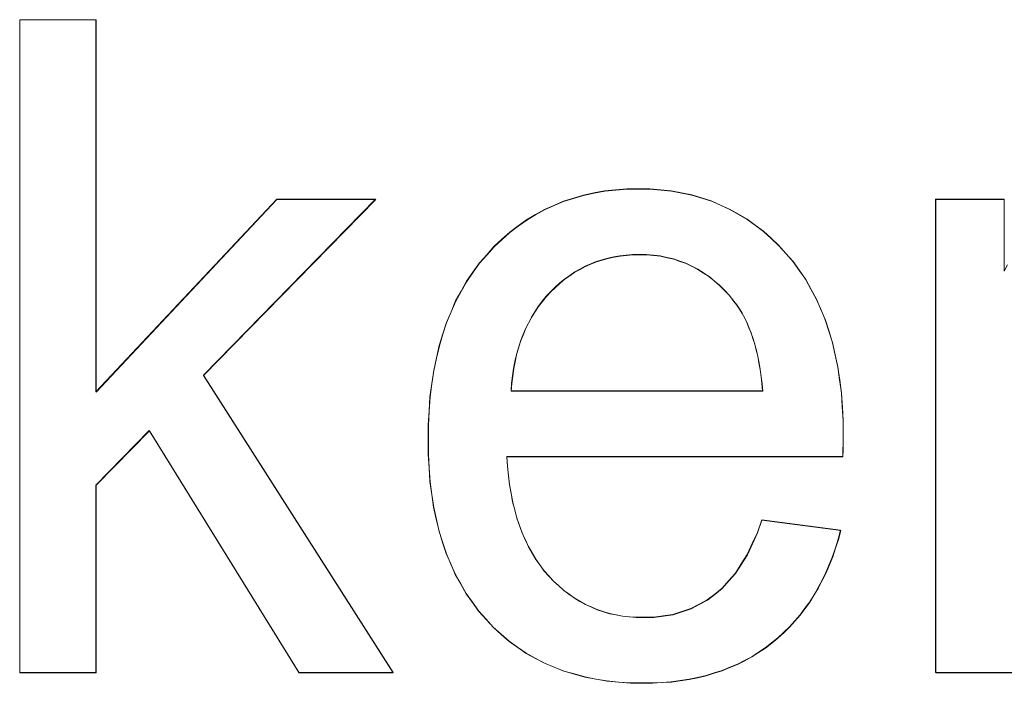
# Model space of a CAD drawing. Extents: x 229 to 926, y 37 to 878.
# Tile 83 of 163: x 323.13 to 326.9, y 829.49 to 832.03. Entities that reach past the tile are written whole.
import ezdxf
from ezdxf.lldxf.tags import DXFTag

# ---------------------------------------------------------------- set-up
doc = ezdxf.new("R2010")
doc.units = 0
doc.layers.get('0').update_dxf_attribs({"linetype": 'fein_strichliert', "lineweight": 13})
doc.layers.add('Beschriftung', color=7, linetype='Continuous', lineweight=25)
doc.layers.add('Beschriftung-A03CPAFWA9', color=7, linetype='Continuous', lineweight=25)
tags = doc.linetypes.add('fein_strichliert', pattern=[4, 1, -2, 1]).pattern_tags.tags
tags[8:9] = [DXFTag(74, 4), DXFTag(75, 0), DXFTag(340, '0'), DXFTag(46, 0.0), DXFTag(50, 0.0), DXFTag(44, 0.0), DXFTag(45, 0.0)]
tags[6:7] = [DXFTag(74, 4), DXFTag(75, 0), DXFTag(340, '0'), DXFTag(46, 0.0), DXFTag(50, 0.0), DXFTag(44, 0.0), DXFTag(45, 0.0)]
tags[4:5] = [DXFTag(74, 4), DXFTag(75, 0), DXFTag(340, '0'), DXFTag(46, 0.0), DXFTag(50, 0.0), DXFTag(44, 0.0), DXFTag(45, 0.0)]

# ---------------------------------------------------------------- blocks, each defined once
blk = doc.blocks.new('Referenz-A03CPAFUA9', base_point=(255.7277, 66.0323))
at = {"layer": 'Beschriftung', "color": 0, "lineweight": -2}
for p, q in [((323.1258, 829.5274), (323.1258, 832.0273)), ((323.1258, 832.0273), (323.4181, 832.0273)), ((323.4181, 832.0273), (323.4181, 830.6028)), ((325.3258, 831.3637), (325.3663, 831.3716)), ((325.3663, 831.3716), (325.4089, 831.3756)), ((325.4089, 831.3756), (325.4515, 831.3795)), ((325.4515, 831.3795), (325.4961, 831.3795)), ((325.4961, 831.3795), (325.5393, 831.3795)), ((325.5393, 831.3795), (325.5806, 831.3757)), ((325.5806, 831.3757), (325.6218, 831.3717)), ((325.6218, 831.3717), (325.6611, 831.3641)), ((323.4181, 830.6028), (324.1108, 831.3395)), ((324.4893, 831.3395), (323.8299, 830.6661)), ((324.1108, 831.3395), (324.4893, 831.3395)), ((325.1721, 831.3164), (325.2085, 831.3323)), ((325.2085, 831.3323), (325.2469, 831.344)), ((325.2469, 831.344), (325.2853, 831.3559)), ((325.2853, 831.3559), (325.3258, 831.3637)), ((325.6611, 831.3641), (325.7004, 831.3563)), ((325.7004, 831.3563), (325.7377, 831.3448)), ((325.7377, 831.3448), (325.775, 831.3331)), ((325.775, 831.3331), (325.8103, 831.3177)), ((326.6343, 829.5274), (326.6343, 831.3395)), ((326.6343, 831.3395), (326.8974, 831.3395)), ((326.8974, 831.3395), (326.8974, 831.0649)), ((325.1016, 831.281), (325.1358, 831.3006)), ((325.1358, 831.3006), (325.1721, 831.3164)), ((325.8103, 831.3177), (325.8456, 831.3022)), ((325.8456, 831.3022), (325.879, 831.2829)), ((325.0351, 831.2375), (325.0673, 831.2613)), ((325.0673, 831.2613), (325.1016, 831.281)), ((325.879, 831.2829), (325.9123, 831.2636)), ((325.9123, 831.2636), (325.9437, 831.2404)), ((325.003, 831.2139), (325.0351, 831.2375)), ((325.9437, 831.2404), (325.975, 831.2172)), ((325.975, 831.2172), (326.0044, 831.1901)), ((324.9428, 831.1588), (324.9729, 831.1863)), ((324.9729, 831.1863), (325.003, 831.2139)), ((326.0044, 831.1901), (326.0338, 831.1631)), ((324.9148, 831.1272), (324.9428, 831.1588)), ((326.0338, 831.1631), (326.0612, 831.1321)), ((324.8868, 831.0957), (324.9148, 831.1272)), ((325.3348, 831.1013), (325.3136, 831.0924)), ((325.3569, 831.1079), (325.3348, 831.1013)), ((325.3791, 831.1146), (325.3569, 831.1079)), ((325.4023, 831.1191), (325.3791, 831.1146)), ((325.4254, 831.1235), (325.4023, 831.1191)), ((325.4497, 831.1257), (325.4254, 831.1235)), ((325.4738, 831.128), (325.4497, 831.1257)), ((325.4991, 831.128), (325.4738, 831.128)), ((325.5268, 831.128), (325.4991, 831.128)), ((325.5534, 831.1252), (325.5268, 831.128)), ((325.5799, 831.1225), (325.5534, 831.1252)), ((325.6052, 831.1169), (325.5799, 831.1225)), ((325.6304, 831.1112), (325.6052, 831.1169)), ((325.6543, 831.1029), (325.6304, 831.1112)), ((325.6783, 831.0946), (325.6543, 831.1029)), ((326.0612, 831.1321), (326.0886, 831.1012)), ((326.0886, 831.1012), (326.1126, 831.0672)), ((324.8622, 831.061), (324.8868, 831.0957)), ((325.2722, 831.0724), (325.2521, 831.0613)), ((325.2923, 831.0835), (325.2722, 831.0724)), ((325.3136, 831.0924), (325.2923, 831.0835)), ((325.7009, 831.0835), (325.6783, 831.0946)), ((325.7236, 831.0724), (325.7009, 831.0835)), ((325.7449, 831.0584), (325.7236, 831.0724)), ((326.1126, 831.0672), (326.1366, 831.0331)), ((326.8974, 831.0649), (326.91, 831.0888)), ((324.8168, 830.9883), (324.8377, 831.0262)), ((324.8377, 831.0262), (324.8622, 831.061)), ((325.2137, 831.0347), (325.1955, 831.0191)), ((325.2328, 831.048), (325.2137, 831.0347)), ((325.2521, 831.0613), (325.2328, 831.048)), ((325.7663, 831.0445), (325.7449, 831.0584)), ((325.7864, 831.0279), (325.7663, 831.0445)), ((325.8064, 831.0111), (325.7864, 831.0279)), ((326.1366, 831.0331), (326.1571, 830.9959)), ((324.7957, 830.9503), (324.8168, 830.9883)), ((325.1774, 831.0036), (325.1602, 830.9859)), ((325.1955, 831.0191), (325.1774, 831.0036)), ((325.8252, 830.9917), (325.8064, 831.0111)), ((325.8439, 830.9721), (325.8252, 830.9917)), ((326.1571, 830.9959), (326.1776, 830.9588)), ((324.7782, 830.9092), (324.7957, 830.9503)), ((325.1431, 830.9682), (325.1278, 830.9489)), ((325.1602, 830.9859), (325.1431, 830.9682)), ((325.8614, 830.95), (325.8439, 830.9721)), ((326.1776, 830.9588), (326.1948, 830.9184)), ((325.1125, 830.9296), (325.0992, 830.9088)), ((325.1278, 830.9489), (325.1125, 830.9296)), ((325.8728, 830.9356), (325.8614, 830.95)), ((325.883, 830.9195), (325.8728, 830.9356)), ((325.8933, 830.9034), (325.883, 830.9195)), ((326.1948, 830.9184), (326.2119, 830.878)), ((324.7607, 830.8681), (324.7782, 830.9092)), ((325.0859, 830.8882), (325.0745, 830.8658)), ((325.0992, 830.9088), (325.0859, 830.8882)), ((325.9025, 830.8854), (325.8933, 830.9034)), ((325.9116, 830.8675), (325.9025, 830.8854)), ((326.2119, 830.878), (326.2256, 830.8345)), ((324.7467, 830.8238), (324.7607, 830.8681)), ((325.063, 830.8435), (325.0535, 830.8199)), ((325.0745, 830.8658), (325.063, 830.8435)), ((325.9196, 830.8478), (325.9116, 830.8675)), ((325.9276, 830.8281), (325.9196, 830.8478)), ((324.7327, 830.7795), (324.7467, 830.8238)), ((325.0535, 830.8199), (325.0441, 830.7961)), ((325.9345, 830.8066), (325.9276, 830.8281)), ((325.9415, 830.785), (325.9345, 830.8066)), ((326.2256, 830.8345), (326.2393, 830.791)), ((324.7221, 830.7319), (324.7327, 830.7795)), ((325.0365, 830.7708), (325.0289, 830.7456)), ((325.0441, 830.7961), (325.0365, 830.7708)), ((325.9473, 830.7618), (325.9415, 830.785)), ((325.953, 830.7385), (325.9473, 830.7618)), ((326.2393, 830.791), (326.2496, 830.7444)), ((324.7117, 830.6844), (324.7221, 830.7319)), ((325.0289, 830.7456), (325.0232, 830.7188)), ((325.9577, 830.7134), (325.953, 830.7385)), ((326.2496, 830.7444), (326.2599, 830.6977)), ((325.0176, 830.6921), (325.0138, 830.6639)), ((325.0232, 830.7188), (325.0176, 830.6921)), ((325.9623, 830.6883), (325.9577, 830.7134)), ((325.9659, 830.6614), (325.9623, 830.6883)), ((326.2599, 830.6977), (326.2667, 830.648)), ((323.8299, 830.6661), (324.5564, 829.5274)), ((324.7046, 830.6337), (324.7117, 830.6844)), ((325.0138, 830.6639), (325.0101, 830.6357)), ((325.9694, 830.6346), (325.9659, 830.6614)), ((324.6976, 830.583), (324.7046, 830.6337)), ((325.0101, 830.6357), (325.0082, 830.6059)), ((325.9719, 830.6059), (325.9694, 830.6346)), ((326.2667, 830.648), (326.2736, 830.5982)), ((324.6942, 830.5291), (324.6976, 830.583)), ((325.0082, 830.6059), (325.9719, 830.6059)), ((326.2736, 830.5982), (326.277, 830.5452)), ((326.277, 830.5452), (326.2804, 830.4923)), ((324.6907, 830.4753), (324.6942, 830.5291)), ((324.6907, 830.4181), (324.6907, 830.4753)), ((326.2804, 830.4923), (326.2804, 830.4362)), ((323.622, 830.4538), (323.4181, 830.2455)), ((324.1957, 829.5274), (323.622, 830.4538)), ((326.2804, 830.4226), (326.28, 830.4021)), ((326.2804, 830.4362), (326.2804, 830.4226)), ((324.6907, 830.3629), (324.6907, 830.4181)), ((326.28, 830.4021), (326.2796, 830.3816)), ((324.6942, 830.3108), (324.6907, 830.3629)), ((326.2788, 830.3543), (324.9919, 830.3543)), ((324.9919, 830.3543), (324.9939, 830.317)), ((326.2796, 830.3816), (326.2788, 830.3543)), ((324.6976, 830.2587), (324.6942, 830.3108)), ((324.9939, 830.317), (324.998, 830.282)), ((324.998, 830.282), (325.002, 830.2468)), ((323.4181, 830.2455), (323.4181, 829.5274)), ((324.7046, 830.2097), (324.6976, 830.2587)), ((325.002, 830.2468), (325.008, 830.2139)), ((324.7115, 830.1606), (324.7046, 830.2097)), ((325.008, 830.2139), (325.0141, 830.181)), ((324.7219, 830.1146), (324.7115, 830.1606)), ((325.0141, 830.181), (325.0222, 830.1502)), ((325.0222, 830.1502), (325.0302, 830.1195)), ((324.7323, 830.0687), (324.7219, 830.1146)), ((325.0302, 830.1195), (325.0403, 830.0909)), ((325.0403, 830.0909), (325.0503, 830.0624)), ((325.952, 830.0636), (325.9686, 830.1123)), ((325.9686, 830.1123), (326.2706, 830.0724)), ((324.7461, 830.0258), (324.7323, 830.0687)), ((325.0503, 830.0624), (325.0624, 830.036)), ((325.9324, 830.0214), (325.952, 830.0636)), ((326.2706, 830.0724), (326.2617, 830.0375)), ((324.7599, 829.9829), (324.7461, 830.0258)), ((325.0624, 830.036), (325.0745, 830.0096)), ((325.0745, 830.0096), (325.0885, 829.9854)), ((325.9128, 829.9792), (325.9324, 830.0214)), ((326.2617, 830.0375), (326.2509, 830.0047)), ((324.7772, 829.9431), (324.7599, 829.9829)), ((325.0885, 829.9854), (325.1026, 829.9612)), ((325.8902, 829.9436), (325.9128, 829.9792)), ((326.24, 829.972), (326.2273, 829.9411)), ((326.2509, 830.0047), (326.24, 829.972)), ((324.7945, 829.9033), (324.7772, 829.9431)), ((325.1026, 829.9612), (325.1186, 829.9392)), ((325.1186, 829.9392), (325.1347, 829.9173)), ((325.8677, 829.908), (325.8902, 829.9436)), ((326.2273, 829.9411), (326.2146, 829.9102)), ((324.8154, 829.8665), (324.7945, 829.9033)), ((325.1347, 829.9173), (325.1528, 829.8975)), ((325.1528, 829.8975), (325.1709, 829.8776)), ((325.8422, 829.8792), (325.8677, 829.908)), ((326.2146, 829.9102), (326.1999, 829.8813)), ((324.8361, 829.8299), (324.8154, 829.8665)), ((325.1709, 829.8776), (325.1902, 829.8603)), ((325.1902, 829.8603), (325.2093, 829.8429)), ((325.8166, 829.8502), (325.8422, 829.8792)), ((326.1999, 829.8813), (326.1852, 829.8524)), ((324.8603, 829.7962), (324.8361, 829.8299)), ((325.2093, 829.8429), (325.2296, 829.828)), ((325.2296, 829.828), (325.2499, 829.8132)), ((325.7598, 829.8057), (325.7883, 829.8279)), ((325.7883, 829.8279), (325.8166, 829.8502)), ((326.1688, 829.8254), (326.1522, 829.7985)), ((326.1852, 829.8524), (326.1688, 829.8254)), ((324.8846, 829.7625), (324.8603, 829.7962)), ((325.2499, 829.8132), (325.2713, 829.8008)), ((325.2713, 829.8008), (325.2928, 829.7884)), ((325.2928, 829.7884), (325.3154, 829.7785)), ((325.697, 829.7722), (325.7284, 829.7889)), ((325.7284, 829.7889), (325.7598, 829.8057)), ((326.1522, 829.7985), (326.1337, 829.7735)), ((324.9123, 829.732), (324.8846, 829.7625)), ((325.3154, 829.7785), (325.3379, 829.7686)), ((325.3379, 829.7686), (325.3616, 829.7611)), ((325.3616, 829.7611), (325.3852, 829.7537)), ((325.3852, 829.7537), (325.41, 829.7488)), ((325.41, 829.7488), (325.4347, 829.7438)), ((325.4347, 829.7438), (325.4607, 829.7413)), ((325.5539, 829.7389), (325.5911, 829.7444)), ((325.5911, 829.7444), (325.6283, 829.75)), ((325.6283, 829.75), (325.6626, 829.7611)), ((325.6626, 829.7611), (325.697, 829.7722)), ((326.1154, 829.7484), (326.095, 829.7253)), ((326.1337, 829.7735), (326.1154, 829.7484)), ((324.94, 829.7013), (324.9123, 829.732)), ((325.4607, 829.7413), (325.4866, 829.7389)), ((325.4866, 829.7389), (325.5136, 829.7389)), ((325.5136, 829.7389), (325.5539, 829.7389)), ((326.095, 829.7253), (326.0746, 829.7022)), ((324.9702, 829.6746), (324.94, 829.7013)), ((325.0003, 829.6479), (324.9702, 829.6746)), ((326.0524, 829.6812), (326.0301, 829.6601)), ((326.0746, 829.7022), (326.0524, 829.6812)), ((325.0329, 829.625), (325.0003, 829.6479)), ((326.0059, 829.6408), (325.9818, 829.6217)), ((326.0301, 829.6601), (326.0059, 829.6408)), ((325.0655, 829.602), (325.0329, 829.625)), ((325.1006, 829.5828), (325.0655, 829.602)), ((325.956, 829.6049), (325.9302, 829.5881)), ((325.9818, 829.6217), (325.956, 829.6049)), ((325.1357, 829.5637), (325.1006, 829.5828)), ((325.1732, 829.5485), (325.1357, 829.5637)), ((325.8752, 829.5592), (325.846, 829.5473)), ((325.9026, 829.5737), (325.8752, 829.5592)), ((325.9302, 829.5881), (325.9026, 829.5737)), ((323.4181, 829.5274), (323.1258, 829.5274)), ((324.5564, 829.5274), (324.1957, 829.5274)), ((325.2107, 829.5332), (325.1732, 829.5485)), ((325.2507, 829.5218), (325.2107, 829.5332)), ((325.2906, 829.5103), (325.2507, 829.5218)), ((325.7859, 829.5257), (325.7551, 829.5161)), ((325.8168, 829.5352), (325.7859, 829.5257)), ((325.846, 829.5473), (325.8168, 829.5352)), ((326.9265, 829.5274), (326.6343, 829.5274)), ((325.3329, 829.5026), (325.2906, 829.5103)), ((325.3754, 829.495), (325.3329, 829.5026)), ((325.4202, 829.4911), (325.3754, 829.495)), ((325.465, 829.4873), (325.4202, 829.4911)), ((325.5124, 829.4873), (325.465, 829.4873)), ((325.5499, 829.4873), (325.5124, 829.4873)), ((325.5857, 829.4897), (325.5499, 829.4873)), ((325.6216, 829.4921), (325.5857, 829.4897)), ((325.6558, 829.4969), (325.6216, 829.4921)), ((325.69, 829.5017), (325.6558, 829.4969)), ((325.7226, 829.5089), (325.69, 829.5017)), ((325.7551, 829.5161), (325.7226, 829.5089))]:
    blk.add_line(p, q, dxfattribs=at)
blk = doc.blocks.new('Referenz-A03CPAG8A9', base_point=(281.5986, 66.0323))
at = {"layer": 'Beschriftung-A03CPAFWA9', "color": 0, "lineweight": -2}
for p, q in [((323.1265, 829.5262), (323.1265, 832.0262)), ((323.1265, 832.0262), (323.4187, 832.0262)), ((323.4187, 832.0262), (323.4187, 830.6016)), ((325.3265, 831.3626), (325.3669, 831.3704)), ((325.3669, 831.3704), (325.4096, 831.3744)), ((325.4096, 831.3744), (325.4521, 831.3783)), ((325.4521, 831.3783), (325.4968, 831.3783)), ((325.4968, 831.3783), (325.54, 831.3783)), ((325.54, 831.3783), (325.5813, 831.3745)), ((325.5813, 831.3745), (325.6225, 831.3706)), ((325.6225, 831.3706), (325.6618, 831.3629)), ((323.4187, 830.6016), (324.1115, 831.3384)), ((324.49, 831.3384), (323.8305, 830.665)), ((324.1115, 831.3384), (324.49, 831.3384)), ((325.1728, 831.3153), (325.2092, 831.3311)), ((325.2092, 831.3311), (325.2475, 831.3429)), ((325.2475, 831.3429), (325.2859, 831.3547)), ((325.2859, 831.3547), (325.3265, 831.3626)), ((325.6618, 831.3629), (325.7011, 831.3552)), ((325.7011, 831.3552), (325.7384, 831.3436)), ((325.7384, 831.3436), (325.7757, 831.332)), ((325.7757, 831.332), (325.8109, 831.3165)), ((326.635, 829.5262), (326.635, 831.3384)), ((326.635, 831.3384), (326.898, 831.3384)), ((325.1023, 831.2798), (325.1365, 831.2995)), ((325.1365, 831.2995), (325.1728, 831.3153)), ((325.8109, 831.3165), (325.8463, 831.3011)), ((325.8463, 831.3011), (325.8796, 831.2817)), ((325.0358, 831.2364), (325.068, 831.2601)), ((325.068, 831.2601), (325.1023, 831.2798)), ((325.8796, 831.2817), (325.913, 831.2624)), ((325.913, 831.2624), (325.9443, 831.2392)), ((325.0036, 831.2128), (325.0358, 831.2364)), ((325.9443, 831.2392), (325.9757, 831.2161)), ((325.9757, 831.2161), (326.0051, 831.189)), ((324.9435, 831.1576), (324.9735, 831.1852)), ((324.9735, 831.1852), (325.0036, 831.2128)), ((326.0051, 831.189), (326.0345, 831.162)), ((324.9154, 831.1261), (324.9435, 831.1576)), ((326.0345, 831.162), (326.0619, 831.131)), ((324.8874, 831.0946), (324.9154, 831.1261)), ((325.3576, 831.1068), (325.3354, 831.1001)), ((325.3797, 831.1135), (325.3576, 831.1068)), ((325.4029, 831.1179), (325.3797, 831.1135)), ((325.4261, 831.1224), (325.4029, 831.1179)), ((325.4504, 831.1246), (325.4261, 831.1224)), ((325.4745, 831.1268), (325.4504, 831.1246)), ((325.4997, 831.1268), (325.4745, 831.1268)), ((325.5275, 831.1268), (325.4997, 831.1268)), ((325.5541, 831.1241), (325.5275, 831.1268)), ((325.5805, 831.1213), (325.5541, 831.1241)), ((325.6059, 831.1157), (325.5805, 831.1213)), ((325.6311, 831.1101), (325.6059, 831.1157)), ((325.6549, 831.1017), (325.6311, 831.1101)), ((325.6789, 831.0934), (325.6549, 831.1017)), ((326.0619, 831.131), (326.0893, 831.1001)), ((324.8629, 831.0599), (324.8874, 831.0946)), ((325.2729, 831.0713), (325.2527, 831.0602)), ((325.293, 831.0824), (325.2729, 831.0713)), ((325.3142, 831.0913), (325.293, 831.0824)), ((325.3354, 831.1001), (325.3142, 831.0913)), ((325.7016, 831.0823), (325.6789, 831.0934)), ((325.7242, 831.0712), (325.7016, 831.0823)), ((325.7456, 831.0572), (325.7242, 831.0712)), ((326.0893, 831.1001), (326.1133, 831.066)), ((326.1133, 831.066), (326.1372, 831.032)), ((324.8384, 831.025), (324.8629, 831.0599)), ((325.2143, 831.0336), (325.1962, 831.018)), ((325.2335, 831.0469), (325.2143, 831.0336)), ((325.2527, 831.0602), (325.2335, 831.0469)), ((325.7669, 831.0434), (325.7456, 831.0572)), ((325.787, 831.0267), (325.7669, 831.0434)), ((325.807, 831.01), (325.787, 831.0267)), ((326.1372, 831.032), (326.1578, 830.9947)), ((324.8174, 830.9871), (324.8384, 831.025)), ((325.178, 831.0024), (325.1609, 830.9848)), ((325.1962, 831.018), (325.178, 831.0024)), ((325.8258, 830.9905), (325.807, 831.01)), ((325.8446, 830.971), (325.8258, 830.9905)), ((326.1578, 830.9947), (326.1783, 830.9576)), ((324.7964, 830.9491), (324.8174, 830.9871)), ((325.1437, 830.967), (325.1285, 830.9477)), ((325.1609, 830.9848), (325.1437, 830.967)), ((325.8621, 830.9488), (325.8446, 830.971)), ((326.1783, 830.9576), (326.1954, 830.9172)), ((324.7788, 830.9081), (324.7964, 830.9491)), ((325.1132, 830.9285), (325.0998, 830.9077)), ((325.1285, 830.9477), (325.1132, 830.9285)), ((325.8734, 830.9344), (325.8621, 830.9488)), ((325.8836, 830.9183), (325.8734, 830.9344)), ((325.894, 830.9022), (325.8836, 830.9183)), ((326.1954, 830.9172), (326.2126, 830.8769)), ((324.7614, 830.8669), (324.7788, 830.9081)), ((325.0865, 830.887), (325.0752, 830.8647)), ((325.0998, 830.9077), (325.0865, 830.887)), ((325.9031, 830.8843), (325.894, 830.9022)), ((325.9123, 830.8664), (325.9031, 830.8843)), ((326.2126, 830.8769), (326.2262, 830.8334)), ((324.7474, 830.8226), (324.7614, 830.8669)), ((325.0637, 830.8424), (325.0542, 830.8187)), ((325.0752, 830.8647), (325.0637, 830.8424)), ((325.9203, 830.8467), (325.9123, 830.8664)), ((325.9283, 830.827), (325.9203, 830.8467)), ((324.7334, 830.7783), (324.7474, 830.8226)), ((325.0542, 830.8187), (325.0447, 830.795)), ((325.9352, 830.8055), (325.9283, 830.827)), ((325.9421, 830.7839), (325.9352, 830.8055)), ((326.2262, 830.8334), (326.2399, 830.7898)), ((324.7228, 830.7308), (324.7334, 830.7783)), ((325.0371, 830.7696), (325.0296, 830.7444)), ((325.0447, 830.795), (325.0371, 830.7696)), ((325.9479, 830.7606), (325.9421, 830.7839)), ((326.2399, 830.7898), (326.2502, 830.7432)), ((324.7123, 830.6833), (324.7228, 830.7308)), ((325.0296, 830.7444), (325.0239, 830.7177)), ((325.9536, 830.7374), (325.9479, 830.7606)), ((325.9583, 830.7122), (325.9536, 830.7374)), ((326.2502, 830.7432), (326.2605, 830.6966)), ((325.0182, 830.691), (325.0145, 830.6627)), ((325.0239, 830.7177), (325.0182, 830.691)), ((325.963, 830.6872), (325.9583, 830.7122)), ((325.9665, 830.6603), (325.963, 830.6872)), ((326.2605, 830.6966), (326.2674, 830.6468)), ((323.8305, 830.665), (324.5571, 829.5262)), ((324.7053, 830.6326), (324.7123, 830.6833)), ((325.0145, 830.6627), (325.0108, 830.6345)), ((325.9701, 830.6334), (325.9665, 830.6603)), ((324.6983, 830.5818), (324.7053, 830.6326)), ((325.0108, 830.6345), (325.0089, 830.6047)), ((325.9726, 830.6047), (325.9701, 830.6334)), ((326.2674, 830.6468), (326.2742, 830.597)), ((324.6949, 830.528), (324.6983, 830.5818)), ((325.0089, 830.6047), (325.9726, 830.6047)), ((326.2742, 830.597), (326.2777, 830.5441)), ((326.2777, 830.5441), (326.281, 830.4911)), ((324.6914, 830.4741), (324.6949, 830.528)), ((324.6914, 830.417), (324.6914, 830.4741)), ((326.281, 830.4911), (326.281, 830.4351)), ((323.6227, 830.4527), (323.4187, 830.2444)), ((324.1963, 829.5262), (323.6227, 830.4527)), ((326.281, 830.4351), (326.281, 830.4214)), ((324.6914, 830.3617), (324.6914, 830.417)), ((326.2807, 830.401), (326.2802, 830.3805)), ((326.281, 830.4214), (326.2807, 830.401)), ((324.6949, 830.3097), (324.6914, 830.3617)), ((326.2795, 830.3532), (324.9926, 830.3532)), ((324.9926, 830.3532), (324.9946, 830.3159)), ((326.2802, 830.3805), (326.2795, 830.3532)), ((324.6983, 830.2576), (324.6949, 830.3097)), ((324.9946, 830.3159), (324.9987, 830.2808)), ((324.9987, 830.2808), (325.0027, 830.2457)), ((323.4187, 830.2444), (323.4187, 829.5262)), ((324.7052, 830.2085), (324.6983, 830.2576)), ((325.0027, 830.2457), (325.0087, 830.2128)), ((324.7121, 830.1595), (324.7052, 830.2085)), ((325.0087, 830.2128), (325.0147, 830.1799)), ((324.7226, 830.1135), (324.7121, 830.1595)), ((325.0147, 830.1799), (325.0229, 830.1491)), ((325.0229, 830.1491), (325.0309, 830.1184)), ((324.7329, 830.0676), (324.7226, 830.1135)), ((325.0309, 830.1184), (325.041, 830.0898)), ((325.041, 830.0898), (325.051, 830.0613)), ((325.9527, 830.0624), (325.9693, 830.1112)), ((325.9693, 830.1112), (326.2713, 830.0712)), ((324.7468, 830.0246), (324.7329, 830.0676)), ((325.051, 830.0613), (325.0631, 830.0349)), ((325.9331, 830.0203), (325.9527, 830.0624)), ((326.2713, 830.0712), (326.2624, 830.0364)), ((324.7606, 829.9817), (324.7468, 830.0246)), ((325.0631, 830.0349), (325.0752, 830.0085)), ((325.0752, 830.0085), (325.0892, 829.9842)), ((325.9134, 829.978), (325.9331, 830.0203)), ((326.2624, 830.0364), (326.2516, 830.0036)), ((324.7779, 829.942), (324.7606, 829.9817)), ((325.0892, 829.9842), (325.1032, 829.9601)), ((325.8908, 829.9424), (325.9134, 829.978)), ((326.2407, 829.9708), (326.2279, 829.9399)), ((326.2516, 830.0036), (326.2407, 829.9708)), ((324.7952, 829.9022), (324.7779, 829.942)), ((325.1032, 829.9601), (325.1193, 829.938)), ((325.1193, 829.938), (325.1354, 829.9161)), ((325.8683, 829.9069), (325.8908, 829.9424)), ((326.2279, 829.9399), (326.2152, 829.9091)), ((324.816, 829.8654), (324.7952, 829.9022)), ((325.1354, 829.9161), (325.1535, 829.8964)), ((325.1535, 829.8964), (325.1715, 829.8765)), ((325.8428, 829.878), (325.8683, 829.9069)), ((326.2152, 829.9091), (326.2006, 829.8802)), ((324.8368, 829.8287), (324.816, 829.8654)), ((325.1715, 829.8765), (325.1908, 829.8591)), ((325.1908, 829.8591), (325.21, 829.8418)), ((325.8173, 829.8491), (325.8428, 829.878)), ((326.2006, 829.8802), (326.1859, 829.8513)), ((324.861, 829.7951), (324.8368, 829.8287)), ((325.21, 829.8418), (325.2303, 829.8269)), ((325.2303, 829.8269), (325.2506, 829.8121)), ((325.7605, 829.8046), (325.7889, 829.8268)), ((325.7889, 829.8268), (325.8173, 829.8491)), ((326.1694, 829.8243), (326.1529, 829.7974)), ((326.1859, 829.8513), (326.1694, 829.8243)), ((324.8853, 829.7614), (324.861, 829.7951)), ((325.2506, 829.8121), (325.272, 829.7997)), ((325.272, 829.7997), (325.2935, 829.7873)), ((325.2935, 829.7873), (325.316, 829.7774)), ((325.6977, 829.7711), (325.729, 829.7878)), ((325.729, 829.7878), (325.7605, 829.8046)), ((326.1529, 829.7974), (326.1344, 829.7723)), ((324.913, 829.7309), (324.8853, 829.7614)), ((325.316, 829.7774), (325.3385, 829.7674)), ((325.3385, 829.7674), (325.3622, 829.76)), ((325.3622, 829.76), (325.3858, 829.7526)), ((325.3858, 829.7526), (325.4106, 829.7477)), ((325.4106, 829.7477), (325.4354, 829.7427)), ((325.5545, 829.7377), (325.5917, 829.7433)), ((325.5917, 829.7433), (325.629, 829.7489)), ((325.629, 829.7489), (325.6633, 829.76)), ((325.6633, 829.76), (325.6977, 829.7711)), ((326.116, 829.7473), (326.0956, 829.7242)), ((326.1344, 829.7723), (326.116, 829.7473)), ((324.9407, 829.7002), (324.913, 829.7309)), ((325.4354, 829.7427), (325.4613, 829.7402)), ((325.4613, 829.7402), (325.4873, 829.7377)), ((325.4873, 829.7377), (325.5143, 829.7377)), ((325.5143, 829.7377), (325.5545, 829.7377)), ((326.0956, 829.7242), (326.0752, 829.7011)), ((324.9709, 829.6735), (324.9407, 829.7002)), ((325.001, 829.6467), (324.9709, 829.6735)), ((326.0531, 829.68), (326.0307, 829.6589)), ((326.0752, 829.7011), (326.0531, 829.68)), ((325.0336, 829.6238), (325.001, 829.6467)), ((326.0066, 829.6397), (325.9825, 829.6205)), ((326.0307, 829.6589), (326.0066, 829.6397)), ((325.0662, 829.6008), (325.0336, 829.6238)), ((325.1013, 829.5817), (325.0662, 829.6008)), ((325.9567, 829.6038), (325.9308, 829.587)), ((325.9825, 829.6205), (325.9567, 829.6038)), ((325.1363, 829.5626), (325.1013, 829.5817)), ((325.1739, 829.5474), (325.1363, 829.5626)), ((325.8758, 829.5581), (325.8467, 829.5461)), ((325.9033, 829.5726), (325.8758, 829.5581)), ((325.9308, 829.587), (325.9033, 829.5726)), ((323.4187, 829.5262), (323.1265, 829.5262)), ((324.5571, 829.5262), (324.1963, 829.5262)), ((325.2113, 829.5321), (325.1739, 829.5474)), ((325.2513, 829.5206), (325.2113, 829.5321)), ((325.2912, 829.5091), (325.2513, 829.5206)), ((325.7866, 829.5245), (325.7558, 829.5149)), ((325.8175, 829.5341), (325.7866, 829.5245)), ((325.8467, 829.5461), (325.8175, 829.5341)), ((326.9271, 829.5262), (326.635, 829.5262)), ((325.3336, 829.5015), (325.2912, 829.5091)), ((325.376, 829.4938), (325.3336, 829.5015)), ((325.4208, 829.49), (325.376, 829.4938)), ((325.4657, 829.4861), (325.4208, 829.49)), ((325.513, 829.4861), (325.4657, 829.4861)), ((325.5505, 829.4861), (325.513, 829.4861)), ((325.5864, 829.4886), (325.5505, 829.4861)), ((325.6223, 829.491), (325.5864, 829.4886)), ((325.6565, 829.4958), (325.6223, 829.491)), ((325.6906, 829.5005), (325.6565, 829.4958)), ((325.7232, 829.5077), (325.6906, 829.5005)), ((325.7558, 829.5149), (325.7232, 829.5077))]:
    blk.add_line(p, q, dxfattribs=at)

msp = doc.modelspace()

# ---------------------------------------------------------------- block references
at = {"color": 251, "lineweight": 13, "ltscale": 0.13, "true_color": 0x606060}
for name, p in [('Referenz-A03CPAFUA9', (255.7277, 66.0323)), ('Referenz-A03CPAG8A9', (281.5986, 66.0323))]:
    msp.add_blockref(name, p, dxfattribs=at)

doc.saveas('drawing.dxf')
